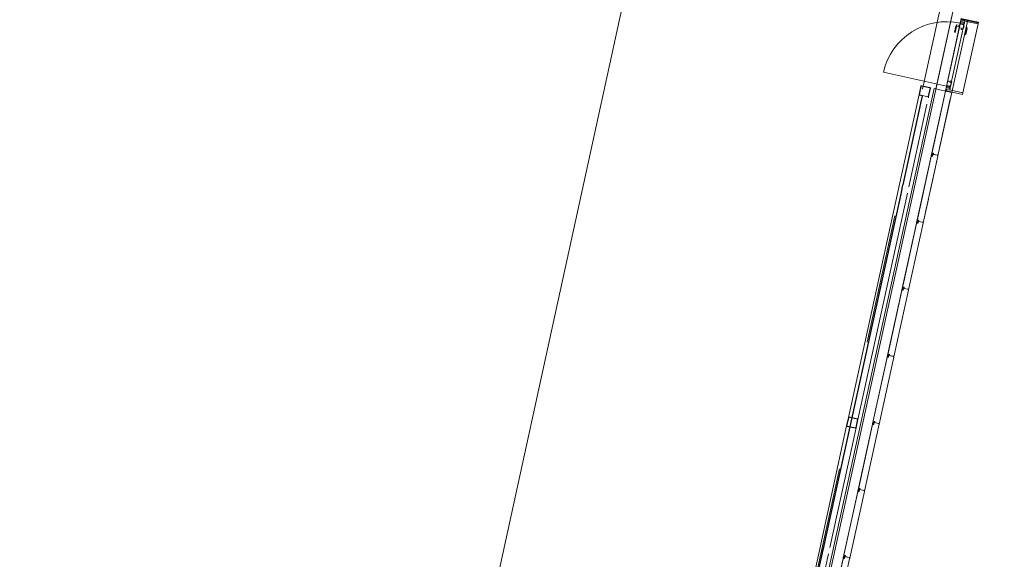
# Model space of a CAD drawing. Header units: metres. Extents: x 233012 to 233264, y 553571 to 554014.
# Tile 57 of 256: x 233034.63 to 233049.84, y 553766.49 to 553774.82. Entities that reach past the tile are written whole.
import ezdxf

# ---------------------------------------------------------------- set-up
doc = ezdxf.new("R2010")
doc.units = ezdxf.units.M
doc.linetypes.add('Dash', pattern=[0.00635, 0.003175, -0.003175])
doc.linetypes.add('NLCS-HIDDEN', pattern=[4, 2, -2])
for name, color, linetype, lineweight in [('A-N---NPP', 251, 'NLCS-HIDDEN', 9), ('A-NA23_vloer', 252, 'Continuous', 0), ('A-NL$1A_detailuitwerking', 252, 'Continuous', 5), ('A-NL$1B_3D-modellen_algemeen', 252, 'Continuous', 5), ('A-NL$1B_3D-modellen_algemeen-drsn', 252, 'Continuous', 5), ('A-NL23_vloeraanzicht', 252, 'Continuous', 5), ('A-NL30_deursparing', 252, 'Continuous', 5), ('A-NL30_wandopeningen', 252, 'Continuous', 5)]:
    doc.layers.add(name, color=color, linetype=linetype, lineweight=lineweight)

# ---------------------------------------------------------------- blocks, each defined once
blk = doc.blocks.new('NLRS_41_GM_WPB_waterslag_gen_mie - waterslag-5561677-01_Situatie')
at = {"layer": 'A-NL$1B_3D-modellen_algemeen'}
for p in [(-32.307, -0.1), (32.587, -0.279)]:
    blk.add_line(p, (-32.307, -0.279), dxfattribs=at)
blk = doc.blocks.new('NLRS_90_GM_groen wand_mie - NLRS_90_GM_groen wand_mie-7333989-01_Situatie')
at = {"layer": 'A-NL$1B_3D-modellen_algemeen'}
for p, q in [((5.17, 0.15), (0.065, 0.15)), ((0.065, 0), (3.18, 0)), ((3.28, 0), (5.17, 0)), ((10.405, 0.15), (5.3, 0.15)), ((5.3, 0), (8.88, 0)), ((8.98, 0), (10.285, 0)), ((10.385, 0), (10.405, 0))]:
    blk.add_line(p, q, dxfattribs=at)
for points, knots in [([(10.405, 0.15), (10.404, 0.15), (10.403, 0.15), (10.401, 0.149), (10.4, 0.149), (10.399, 0.148), (10.399, 0.148), (10.398, 0.147), (10.397, 0.147), (10.397, 0.146), (10.396, 0.145), (10.396, 0.144), (10.395, 0.142), (10.395, 0.141), (10.395, 0.14)], [0, 0, 0, 0, 0.166667, 0.25, 0.333333, 0.375, 0.416667, 0.5, 0.541667, 0.583333, 0.666667, 0.75, 0.833333, 1, 1, 1, 1]), ([(10.395, 0.01), (10.395, 0.009), (10.395, 0.008), (10.396, 0.006), (10.396, 0.005), (10.397, 0.004), (10.397, 0.003), (10.398, 0.003), (10.399, 0.002), (10.4, 0.001), (10.401, 0.001), (10.401, 0.001), (10.403, 0), (10.404, 0), (10.405, 0)], [0, 0, 0, 0, 0.166667, 0.25, 0.333333, 0.416667, 0.458333, 0.5, 0.583333, 0.666667, 0.708333, 0.75, 0.833333, 1, 1, 1, 1]), ([(10.4, 0.14), (10.4, 0.14), (10.4, 0.141), (10.4, 0.142), (10.401, 0.143), (10.401, 0.143), (10.401, 0.143), (10.402, 0.144), (10.402, 0.144), (10.402, 0.144), (10.403, 0.144), (10.403, 0.145), (10.404, 0.145), (10.405, 0.145), (10.405, 0.145)], [0, 0, 0, 0, 0.166667, 0.25, 0.333333, 0.416667, 0.458333, 0.5, 0.583333, 0.666667, 0.708333, 0.75, 0.833333, 1, 1, 1, 1]), ([(10.405, 0.005), (10.405, 0.005), (10.404, 0.005), (10.403, 0.005), (10.403, 0.006), (10.402, 0.006), (10.402, 0.006), (10.402, 0.006), (10.401, 0.007), (10.401, 0.007), (10.401, 0.007), (10.4, 0.008), (10.4, 0.009), (10.4, 0.01), (10.4, 0.01)], [0, 0, 0, 0, 0.166667, 0.25, 0.333333, 0.375, 0.416667, 0.5, 0.541667, 0.583333, 0.666667, 0.75, 0.833333, 1, 1, 1, 1]), ([(10.545, 0.14), (10.545, 0.141), (10.545, 0.142), (10.544, 0.144), (10.544, 0.145), (10.543, 0.146), (10.543, 0.147), (10.542, 0.147), (10.541, 0.148), (10.54, 0.149), (10.539, 0.149), (10.539, 0.149), (10.537, 0.15), (10.536, 0.15), (10.535, 0.15)], [0, 0, 0, 0, 0.166667, 0.25, 0.333333, 0.416667, 0.458333, 0.5, 0.583333, 0.666667, 0.708333, 0.75, 0.833333, 1, 1, 1, 1]), ([(10.535, 0.145), (10.535, 0.145), (10.536, 0.145), (10.537, 0.145), (10.537, 0.144), (10.538, 0.144), (10.538, 0.144), (10.538, 0.144), (10.539, 0.143), (10.539, 0.143), (10.539, 0.143), (10.54, 0.142), (10.54, 0.141), (10.54, 0.14), (10.54, 0.14)], [0, 0, 0, 0, 0.166667, 0.25, 0.333333, 0.375, 0.416667, 0.5, 0.541667, 0.583333, 0.666667, 0.75, 0.833333, 1, 1, 1, 1]), ([(10.54, 0.01), (10.54, 0.01), (10.54, 0.009), (10.54, 0.008), (10.539, 0.007), (10.539, 0.007), (10.539, 0.007), (10.538, 0.006), (10.538, 0.006), (10.538, 0.006), (10.537, 0.006), (10.537, 0.005), (10.536, 0.005), (10.535, 0.005), (10.535, 0.005)], [0, 0, 0, 0, 0.166667, 0.25, 0.333333, 0.416667, 0.458333, 0.5, 0.583333, 0.666667, 0.708333, 0.75, 0.833333, 1, 1, 1, 1]), ([(10.535, 0), (10.536, 0), (10.537, 0), (10.539, 0.001), (10.54, 0.001), (10.541, 0.002), (10.541, 0.002), (10.542, 0.003), (10.543, 0.003), (10.543, 0.004), (10.544, 0.005), (10.544, 0.006), (10.545, 0.008), (10.545, 0.009), (10.545, 0.01)], [0, 0, 0, 0, 0.166667, 0.25, 0.333333, 0.375, 0.416667, 0.5, 0.541667, 0.583333, 0.666667, 0.75, 0.833333, 1, 1, 1, 1])]:
    blk.add_open_spline(points, degree=3, knots=knots, dxfattribs=at)
at = {"layer": 'A-NL$1B_3D-modellen_algemeen-drsn'}
for p, q in [((3.17, 0.1), (-2.41, 0.1)), ((-2.41, 0.095), (3.171, 0.095)), ((3.285, 0.1), (3.175, 0.1)), ((3.175, 0.095), (3.285, 0.095)), ((8.87, 0.1), (3.29, 0.1)), ((3.29, 0.095), (8.871, 0.095)), ((5.16, 0.14), (5.16, 0.01)), ((5.165, 0.01), (5.165, 0.14)), ((5.3, 0.15), (5.17, 0.15)), ((5.17, 0.145), (5.3, 0.145)), ((5.3, 0.005), (5.17, 0.005)), ((5.17, 0), (5.3, 0)), ((5.305, 0.14), (5.305, 0.01)), ((5.31, 0.01), (5.31, 0.14)), ((8.985, 0.1), (8.875, 0.1)), ((8.875, 0.095), (8.985, 0.095)), ((10.275, 0.1), (8.99, 0.1)), ((8.99, 0.095), (10.276, 0.095)), ((10.39, 0.1), (10.28, 0.1)), ((10.28, 0.095), (10.39, 0.095)), ((10.395, 0.14), (10.395, 0.105)), ((10.4, 0.01), (10.4, 0.14)), ((10.535, 0.15), (10.405, 0.15)), ((10.405, 0.145), (10.535, 0.145)), ((10.535, 0.005), (10.405, 0.005)), ((10.405, 0), (10.535, 0)), ((10.54, 0.14), (10.54, 0.01)), ((10.545, 0.01), (10.545, 0.14))]:
    blk.add_line(p, q, dxfattribs=at)
for centre, start, end in [((10.535, 0.14), 0, 90), ((10.535, 0.01), 270, 360)]:
    blk.add_arc(centre, 0.01, start, end, dxfattribs=at)
for centre, major_axis, start_param, end_param in [((5.17, 0.14), (0.0075, 0.00662), 0.847574, 2.41837), ((5.17, 0.01), (0.00477, 0.00879), 2.068005, 3.638801), ((5.17, 0.14), (0.00385, 0.00319), 0.87807, 2.448866), ((5.17, 0.01), (0.0021, 0.00454), 2.003947, 3.574743), ((5.3, 0.14), (0.00828, 0.00561), 5.688048, 7.258844), ((5.3, 0.14), (0.00494, 0.0008), 6.122317, 7.693113), ((5.3, 0.01), (0.00019, 0.005), 3.179979, 4.750775), ((5.3, 0.01), (0, 0.01), 3.141593, 4.712389), ((10.405, 0.14), (0.00686, 0.00728), 0.75602, 2.326817), ((10.405, 0.01), (0.00673, 0.0074), 2.308719, 3.879516), ((10.405, 0.14), (0.00343, 0.00364), 0.756014, 2.326811), ((10.405, 0.01), (0.00343, 0.00364), 2.326811, 3.897607), ((10.535, 0.14), (0.005, 0), 0, 1.570796), ((10.535, 0.01), (0.00344, 0.00363), 3.900704, 5.471501)]:
    blk.add_ellipse(centre, major_axis=major_axis, ratio=1, start_param=start_param, end_param=end_param, dxfattribs=at)
blk = doc.blocks.new('NLRS_31_WI_UN_samenstelling aluminium A1 deur-SH_gen_mie - voorbeeld 3_gen grijs-5565637-01_Situatie')
at = {"layer": 'A-NL$1A_detailuitwerking'}
for q in [(-0.497, 0.994), (0.497, 0)]:
    blk.add_line((-0.497, 0), q, dxfattribs=at)
blk.add_arc((-0.497, 0), 0.994, 0, 90, dxfattribs=at)
at = {"layer": 'A-NL30_deursparing'}
for p, q in [((-0.403, 0), (-0.497, 0)), ((-0.497, 0), (-0.497, -0.004)), ((-0.403, -0.004), (-0.403, 0)), ((0.339, 0.045), (0.342, 0.058)), ((0.437, 0.045), (0.339, 0.045)), ((0.342, 0.058), (0.437, 0.058)), ((0.403, 0), (0.497, 0)), ((0.403, -0.004), (0.403, 0)), ((0.469, 0.005), (0.432, 0.005)), ((0.432, 0.005), (0.432, 0)), ((0.437, 0.058), (0.458, 0.048)), ((0.437, 0.045), (0.439, 0.045)), ((0.44, 0.005), (0.442, 0.04)), ((0.458, 0.048), (0.46, 0.005)), ((0.469, 0), (0.469, 0.005)), ((0.497, 0), (0.497, -0.004)), ((-0.51, -0.056), (-0.523, -0.056)), ((-0.523, -0.056), (-0.523, -0.062)), ((-0.523, -0.062), (-0.48, -0.062)), ((-0.51, -0.004), (-0.51, -0.056)), ((-0.494, -0.004), (-0.51, -0.004)), ((-0.497, -0.004), (-0.485, -0.004)), ((-0.494, -0.058), (-0.494, -0.004)), ((-0.48, -0.058), (-0.494, -0.058)), ((-0.485, -0.004), (-0.485, -0.054)), ((-0.485, -0.054), (-0.475, -0.054)), ((-0.48, -0.062), (-0.48, -0.058)), ((-0.475, -0.054), (-0.475, -0.062)), ((-0.475, -0.062), (-0.425, -0.062)), ((-0.425, -0.004), (-0.403, -0.004)), ((-0.425, -0.062), (-0.425, -0.004)), ((-0.405, -0.037), (-0.424, -0.037)), ((-0.424, -0.037), (-0.424, -0.062)), ((-0.424, -0.062), (-0.405, -0.062)), ((-0.405, -0.062), (-0.405, -0.037)), ((0.342, -0.12), (0.339, -0.107)), ((0.339, -0.107), (0.437, -0.107)), ((0.437, -0.12), (0.342, -0.12)), ((0.425, -0.004), (0.403, -0.004)), ((0.405, -0.037), (0.425, -0.037)), ((0.405, -0.062), (0.405, -0.037)), ((0.425, -0.062), (0.405, -0.062)), ((0.425, -0.062), (0.425, -0.004)), ((0.425, -0.037), (0.425, -0.062)), ((0.475, -0.062), (0.425, -0.062)), ((0.432, -0.062), (0.432, -0.067)), ((0.432, -0.067), (0.469, -0.067)), ((0.439, -0.107), (0.437, -0.107)), ((0.458, -0.11), (0.437, -0.12)), ((0.458, -0.1), (0.458, -0.11)), ((0.469, -0.067), (0.469, -0.062)), ((0.475, -0.054), (0.475, -0.062)), ((0.485, -0.054), (0.475, -0.054)), ((0.48, -0.058), (0.495, -0.058)), ((0.48, -0.062), (0.48, -0.058)), ((0.524, -0.062), (0.48, -0.062)), ((0.485, -0.004), (0.485, -0.054)), ((0.497, -0.004), (0.485, -0.004)), ((0.495, -0.004), (0.51, -0.004)), ((0.495, -0.058), (0.495, -0.004)), ((0.51, -0.004), (0.51, -0.056)), ((0.51, -0.056), (0.524, -0.056)), ((0.524, -0.056), (0.524, -0.062))]:
    blk.add_line(p, q, dxfattribs=at)
at = {"layer": 'A-NL30_deursparing', "flags": 128}
for points in [[(0.442, 0.04), (0.441, 0.042), (0.44, 0.043), (0.439, 0.045), (0.437, 0.045)], [(0.44, 0.043), (0.441, 0.042), (0.442, 0.04)], [(0.437, -0.107), (0.439, -0.107), (0.44, -0.105), (0.441, -0.104), (0.442, -0.102)], [(0.442, -0.102), (0.441, -0.104), (0.44, -0.105)]]:
    blk.add_lwpolyline(points, dxfattribs=at)
at = {"layer": 'A-NL30_wandopeningen'}
for p, q in [((-0.502, 0), (-0.57, 0)), ((-0.57, 0), (-0.57, -0.01)), ((-0.529, 0), (0.529, 0)), ((-0.502, -0.004), (-0.502, 0)), ((0.443, 0), (0.49, 0)), ((0.502, 0), (0.57, 0)), ((0.502, -0.004), (0.502, 0)), ((0.57, 0), (0.57, -0.01)), ((-0.57, -0.01), (-0.548, -0.01)), ((-0.548, -0.01), (-0.548, -0.062)), ((-0.548, -0.062), (-0.524, -0.062)), ((0.529, -0.062), (-0.529, -0.062)), ((-0.524, -0.062), (-0.524, -0.004)), ((-0.524, -0.004), (-0.502, -0.004)), ((0.525, -0.004), (0.502, -0.004)), ((0.525, -0.062), (0.525, -0.004)), ((0.548, -0.062), (0.525, -0.062)), ((0.548, -0.01), (0.548, -0.062)), ((0.57, -0.01), (0.548, -0.01))]:
    blk.add_line(p, q, dxfattribs=at)
at = {"layer": 'A-NL30_wandopeningen', "linetype": 'Dash'}
blk.add_line((0.483, -0.062), (0.512, -0.062), dxfattribs=at)
blk = doc.blocks.new('NLRS_21_GM_UN_spouwlat_gen_mie - stelkozijn multiplex_gen_bxh25x245-V896-01_Situatie')
at = {"layer": 'A-NL$1B_3D-modellen_algemeen'}
h = blk.add_hatch(dxfattribs=at)
h.set_pattern_fill('FP_643', color=256, style=0, pattern_type=2)
h.set_pattern_definition([(167.657, (233163.144, 553682.585), (-0.0534409, -0.24422136), [])])
h.paths.add_polyline_path([(233049.435, 553774.783), (233049.435, 553774.784), (233049.186, 553774.837), (233049.181, 553774.817), (233049.43, 553774.759), (233049.434, 553774.778)])
at = {"layer": 'A-NL$1B_3D-modellen_algemeen-drsn'}
for p, q in [((233049.186, 553774.838), (233049.181, 553774.817)), ((233049.435, 553774.784), (233049.186, 553774.838)), ((233049.226, 553774.804), (233049.43, 553774.759)), ((233049.43, 553774.759), (233049.435, 553774.784))]:
    blk.add_line(p, q, dxfattribs=at)
blk = doc.blocks.new('NLRS_21_GM_UN_spouwlat_gen_mie - stelkozijn multiplex_gen_bxh25x245-V897-01_Situatie')
at = {"layer": 'A-NL$1B_3D-modellen_algemeen-drsn'}
for p, q in [((233048.947, 553773.746), (233048.942, 553773.725)), ((233048.942, 553773.725), (233049.191, 553773.67)), ((233049.197, 553773.695), (233048.993, 553773.739)), ((233049.191, 553773.67), (233049.197, 553773.695))]:
    blk.add_line(p, q, dxfattribs=at)
blk = doc.blocks.new('NLRS_21_GM_UN_spouwlat_gen_mie - stelkozijn multiplex_gen_bxh25x245-V898-01_Situatie')
at = {"layer": 'A-NL$1B_3D-modellen_algemeen'}
blk.add_line((233049.43, 553774.759), (233049.197, 553773.695), dxfattribs=at)

msp = doc.modelspace()

# ---------------------------------------------------------------- linework, layer by layer
at = {"layer": 'A-N---NPP', "flags": 128}
msp.add_lwpolyline([(233208.526, 553888.618), (233228.609, 553980.395), (233099.954, 554008.548), (233025.404, 553667.867), (233154.055, 553639.689), (233189.361, 553801.036), (233206.475, 553797.378), (233225.622, 553884.877)], close=True, dxfattribs=at)
at = {"layer": 'A-NA23_vloer', "flags": 128}
msp.add_lwpolyline([(233189.73, 553676.511), (233188.662, 553671.627), (233028.961, 553706.574), (233096.334, 554014.459), (233264.258, 553977.712), (233263.934, 553967.325), (233258.935, 553967.43), (233259.131, 553973.716), (233100.149, 554008.505), (233034.914, 553710.389), (233189.73, 553676.511)], dxfattribs=at)
at = {"layer": 'A-NL$1B_3D-modellen_algemeen'}
for p, q in [((233049.27, 553774.824), (233049.024, 553773.702)), ((233048.963, 553773.891), (233049.135, 553774.678)), ((233049.024, 553773.702), (233048.926, 553773.723))]:
    msp.add_line(p, q, dxfattribs=at)
at = {"layer": 'A-NL$1B_3D-modellen_algemeen-drsn'}
for p, q in [((233048.926, 553773.723), (233048.708, 553772.724)), ((233048.71, 553772.728), (233048.927, 553773.723)), ((233048.809, 553772.723), (233049.023, 553773.702)), ((233049.023, 553773.702), (233048.927, 553773.723)), ((233049.02, 553773.681), (233049.024, 553773.702)), ((233048.81, 553772.723), (233049.002, 553773.603)), ((233048.706, 553772.718), (233048.481, 553771.688)), ((233048.483, 553771.692), (233048.707, 553772.714)), ((233048.808, 553772.719), (233048.582, 553771.687)), ((233048.695, 553772.197), (233048.809, 553772.718)), ((233048.726, 553772.718), (233048.706, 553772.718)), ((233048.71, 553772.717), (233048.726, 553772.717)), ((233048.718, 553772.723), (233048.722, 553772.739)), ((233048.719, 553772.722), (233048.723, 553772.739)), ((233048.726, 553772.745), (233048.73, 553772.762)), ((233048.727, 553772.745), (233048.731, 553772.762)), ((233048.731, 553772.756), (233048.728, 553772.746)), ((233048.732, 553772.739), (233048.728, 553772.72)), ((233048.729, 553772.745), (233048.731, 553772.756)), ((233048.733, 553772.739), (233048.729, 553772.72)), ((233048.801, 553772.732), (233048.738, 553772.746)), ((233048.74, 553772.76), (233048.739, 553772.747)), ((233048.74, 553772.747), (233048.741, 553772.76)), ((233048.74, 553772.745), (233048.8, 553772.732)), ((233048.807, 553772.736), (233048.806, 553772.723)), ((233048.807, 553772.723), (233048.808, 553772.736)), ((233048.583, 553771.687), (233048.663, 553772.051)), ((233048.48, 553771.682), (233048.255, 553770.653)), ((233048.48, 553771.678), (233048.256, 553770.657)), ((233048.581, 553771.683), (233048.356, 553770.652)), ((233048.357, 553770.652), (233048.582, 553771.683)), ((233048.499, 553771.683), (233048.48, 553771.682)), ((233048.499, 553771.682), (233048.483, 553771.681)), ((233048.492, 553771.687), (233048.495, 553771.704)), ((233048.493, 553771.687), (233048.496, 553771.703)), ((233048.503, 553771.726), (233048.5, 553771.709)), ((233048.501, 553771.709), (233048.504, 553771.726)), ((233048.504, 553771.721), (233048.502, 553771.71)), ((233048.506, 553771.703), (233048.502, 553771.685)), ((233048.503, 553771.71), (233048.505, 553771.721)), ((233048.507, 553771.703), (233048.503, 553771.684)), ((233048.575, 553771.696), (233048.511, 553771.71)), ((233048.514, 553771.724), (233048.512, 553771.712)), ((233048.515, 553771.724), (233048.513, 553771.711)), ((233048.513, 553771.71), (233048.574, 553771.697)), ((233048.58, 553771.7), (233048.58, 553771.688)), ((233048.581, 553771.7), (233048.581, 553771.688)), ((233048.253, 553770.647), (233048.028, 553769.617)), ((233048.253, 553770.643), (233048.03, 553769.621)), ((233048.355, 553770.648), (233048.129, 553769.616)), ((233048.13, 553769.616), (233048.356, 553770.647)), ((233048.273, 553770.647), (233048.253, 553770.647)), ((233048.273, 553770.646), (233048.257, 553770.646)), ((233048.269, 553770.668), (233048.265, 553770.652)), ((233048.266, 553770.651), (233048.27, 553770.668)), ((233048.277, 553770.691), (233048.273, 553770.674)), ((233048.274, 553770.674), (233048.278, 553770.691)), ((233048.277, 553770.685), (233048.275, 553770.675)), ((233048.279, 553770.668), (233048.275, 553770.649)), ((233048.276, 553770.674), (233048.278, 553770.685)), ((233048.276, 553770.649), (233048.28, 553770.668)), ((233048.348, 553770.661), (233048.285, 553770.675)), ((233048.287, 553770.689), (233048.286, 553770.676)), ((233048.287, 553770.676), (233048.288, 553770.689)), ((233048.287, 553770.674), (233048.347, 553770.661)), ((233048.353, 553770.665), (233048.353, 553770.652)), ((233048.354, 553770.652), (233048.354, 553770.665)), ((233048.027, 553769.611), (233047.801, 553768.582)), ((233047.803, 553768.586), (233048.027, 553769.607)), ((233048.128, 553769.612), (233047.902, 553768.581)), ((233047.903, 553768.581), (233048.129, 553769.612)), ((233048.046, 553769.612), (233048.027, 553769.611)), ((233048.03, 553769.61), (233048.046, 553769.611)), ((233048.039, 553769.616), (233048.042, 553769.633)), ((233048.04, 553769.616), (233048.043, 553769.632)), ((233048.047, 553769.638), (233048.051, 553769.655)), ((233048.05, 553769.655), (233048.047, 553769.638)), ((233048.051, 553769.65), (233048.048, 553769.639)), ((233048.053, 553769.632), (233048.048, 553769.614)), ((233048.049, 553769.639), (233048.052, 553769.65)), ((233048.053, 553769.632), (233048.049, 553769.613)), ((233048.122, 553769.625), (233048.058, 553769.639)), ((233048.061, 553769.653), (233048.059, 553769.641)), ((233048.062, 553769.653), (233048.06, 553769.64)), ((233048.06, 553769.639), (233048.121, 553769.626)), ((233048.127, 553769.629), (233048.127, 553769.617)), ((233048.128, 553769.629), (233048.128, 553769.617)), ((233047.824, 553768.62), (233047.82, 553768.603)), ((233047.821, 553768.603), (233047.825, 553768.62)), ((233047.824, 553768.614), (233047.822, 553768.604)), ((233047.825, 553768.614), (233047.823, 553768.603)), ((233047.834, 553768.618), (233047.832, 553768.605)), ((233047.895, 553768.59), (233047.832, 553768.604)), ((233047.833, 553768.605), (233047.835, 553768.618)), ((233047.834, 553768.603), (233047.894, 553768.59)), ((233047.8, 553768.576), (233047.575, 553767.546)), ((233047.8, 553768.572), (233047.577, 553767.55)), ((233047.676, 553767.545), (233047.902, 553768.577)), ((233047.677, 553767.545), (233047.902, 553768.576)), ((233047.819, 553768.576), (233047.8, 553768.576)), ((233047.804, 553768.575), (233047.819, 553768.575)), ((233047.812, 553768.581), (233047.816, 553768.597)), ((233047.813, 553768.58), (233047.817, 553768.597)), ((233047.826, 553768.597), (233047.822, 553768.578)), ((233047.823, 553768.578), (233047.827, 553768.597)), ((233047.9, 553768.594), (233047.9, 553768.581)), ((233047.901, 553768.581), (233047.901, 553768.594)), ((233047.573, 553767.54), (233047.348, 553766.511)), ((233047.574, 553767.536), (233047.35, 553766.515)), ((233047.675, 553767.541), (233047.449, 553766.51)), ((233047.476, 553766.629), (233047.676, 553767.541)), ((233047.593, 553767.541), (233047.573, 553767.54)), ((233047.593, 553767.54), (233047.577, 553767.539)), ((233047.589, 553767.562), (233047.585, 553767.545)), ((233047.586, 553767.545), (233047.59, 553767.561)), ((233047.593, 553767.567), (233047.597, 553767.584)), ((233047.594, 553767.567), (233047.598, 553767.584)), ((233047.598, 553767.579), (233047.595, 553767.568)), ((233047.599, 553767.561), (233047.595, 553767.543)), ((233047.599, 553767.579), (233047.596, 553767.568)), ((233047.6, 553767.561), (233047.596, 553767.542)), ((233047.668, 553767.554), (233047.605, 553767.568)), ((233047.607, 553767.582), (233047.606, 553767.57)), ((233047.607, 553767.569), (233047.608, 553767.582)), ((233047.607, 553767.568), (233047.667, 553767.555)), ((233047.674, 553767.558), (233047.673, 553767.546)), ((233047.674, 553767.546), (233047.675, 553767.558)), ((233047.347, 553766.505), (233047.122, 553765.475)), ((233047.123, 553765.479), (233047.347, 553766.501)), ((233047.448, 553766.506), (233047.223, 553765.474)), ((233047.366, 553766.505), (233047.347, 553766.505)), ((233047.366, 553766.504), (233047.35, 553766.504)), ((233047.359, 553766.51), (233047.362, 553766.526)), ((233047.36, 553766.509), (233047.363, 553766.526)), ((233047.367, 553766.532), (233047.37, 553766.549)), ((233047.368, 553766.532), (233047.371, 553766.549)), ((233047.371, 553766.543), (233047.369, 553766.533)), ((233047.373, 553766.526), (233047.369, 553766.507)), ((233047.372, 553766.543), (233047.37, 553766.532)), ((233047.374, 553766.526), (233047.37, 553766.507)), ((233047.442, 553766.519), (233047.378, 553766.533)), ((233047.381, 553766.547), (233047.379, 553766.534)), ((233047.38, 553766.534), (233047.382, 553766.547)), ((233047.381, 553766.532), (233047.441, 553766.519)), ((233047.447, 553766.523), (233047.447, 553766.51)), ((233047.448, 553766.523), (233047.448, 553766.51))]:
    msp.add_line(p, q, dxfattribs=at)
for centre, major_axis, start_param, end_param in [((233048.71, 553772.713), (0.00298, 0.00267), 0.931354, 2.19532), ((233048.71, 553772.713), (0.00203, -0.00344), 2.699863, 3.963829), ((233048.714, 553772.727), (-0.00118, 0.00403), 1.070382, 2.377789), ((233048.714, 553772.727), (0.00383, 0.00173), 2.502663, 3.81007), ((233048.716, 553772.723), (0.00078, 0.00206), 3.024672, 4.858858), ((233048.716, 553772.723), (-0.0005, 0.00214), 2.433117, 4.267303), ((233048.716, 553772.723), (0.00016, 0.0032), 2.711929, 4.546115), ((233048.725, 553772.738), (0.00137, 0.00322), 1.198226, 1.757082), ((233048.725, 553772.738), (-0.00136, 0.00323), 0.398255, 0.957111), ((233048.725, 553772.738), (0.00195, 0.00157), 1.689623, 2.248479), ((233048.724, 553772.745), (-0.0022, 0.00009), 2.40708, 2.965936), ((233048.724, 553772.745), (-0.00273, 0.00167), 2.915324, 3.474181), ((233048.724, 553772.745), (-0.0015, 0.00161), 3.189471, 3.748327), ((233048.726, 553772.721), (0.00225, 0.00108), 4.29038, 5.620278), ((233048.726, 553772.721), (0.00143, -0.0032), 5.888446, 7.218344), ((233048.726, 553772.721), (0.00275, 0.00217), 4.069193, 5.39909), ((233048.731, 553772.745), (0.00316, 0.00052), 2.764345, 4.299093), ((233048.731, 553772.745), (0.00218, 0.00029), 2.796726, 4.331349), ((233048.731, 553772.745), (0.0022, -0.00005), 2.951707, 4.48633), ((233048.733, 553772.761), (0.00273, 0.00219), 0.677683, 2.248479), ((233048.733, 553772.761), (0.00273, 0.00219), 0.677683, 2.248479), ((233048.73, 553772.739), (-0.0004, -0.00247), 1.517566, 3.052924), ((233048.733, 553772.761), (0.00195, 0.00157), 0.677683, 2.248479), ((233048.734, 553772.756), (0.00306, 0.00094), 1.055608, 2.626404), ((233048.734, 553772.756), (0.00219, 0.00023), 1.249046, 2.819842), ((233048.734, 553772.756), (0.00219, 0.00023), 1.249046, 2.819842), ((233048.73, 553772.739), (0.00138, 0.00322), 4.902642, 6.438001), ((233048.73, 553772.739), (0.00212, -0.00278), 0.704419, 2.239778), ((233048.735, 553772.755), (0.00246, -0.00204), 0.564994, 2.048524), ((233048.735, 553772.755), (0.00131, 0.00177), 5.221733, 6.705263), ((233048.735, 553772.755), (0.00072, 0.00208), 4.916898, 6.400428), ((233048.74, 553772.747), (0.00077, 0.00341), 1.664264, 2.402198), ((233048.74, 553772.747), (0.0035, -0.00012), 3.048082, 3.786017), ((233048.74, 553772.747), (0.00199, 0.00152), 2.360264, 3.114134), ((233048.738, 553772.76), (0.00226, 0.00108), 5.709162, 7.192692), ((233048.738, 553772.76), (0.00316, 0.00151), 5.709162, 7.192692), ((233048.738, 553772.76), (-0.00349, 0.00022), 3.077511, 4.56104), ((233048.74, 553772.747), (0.00068, 0.0015), 1.866129, 3.349659), ((233048.74, 553772.747), (0.000398, 0.000514), 2.101859, 3.585389), ((233048.74, 553772.747), (0.000453, 0.000466), 2.213256, 3.696786), ((233048.801, 553772.733), (0.000902, 0.000431), 4.051099, 5.621896), ((233048.802, 553772.733), (0.000884, -0.000467), 4.982599, 6.553395), ((233048.804, 553772.736), (-0.00125, 0.00155), 5.291786, 6.960374), ((233048.805, 553772.735), (0.00031, 0.00126), 4.933576, 7.877773), ((233048.806, 553772.723), (0.0027, -0.0013), 2.472128, 4.943664), ((233048.806, 553772.723), (0.00299, -0.00023), 2.099436, 4.570971), ((233048.805, 553772.735), (0.000034, -0.000291), 1.43767, 4.381867), ((233048.805, 553772.735), (0.000102, -0.000275), 1.198998, 4.143195), ((233048.806, 553772.723), (0.00199, -0.00017), 2.107302, 4.578591), ((233048.805, 553772.736), (-0.00148, 0.00134), 3.858171, 5.329903), ((233048.805, 553772.726), (0.000994, -0.000113), 5.278694, 6.377924), ((233048.808, 553772.723), (0.00169, 0.00062), 2.903538, 5.548016), ((233048.808, 553772.723), (0.000606, 0.000522), 2.607599, 5.101661), ((233048.808, 553772.723), (0.000797, 0.000071), 3.230107, 5.72417), ((233048.807, 553772.719), (0.00145, 0.00138), 5.307534, 6.87833), ((233048.807, 553772.719), (0.000016, -0.001), 1.338972, 2.909768), ((233048.807, 553772.719), (0.000016, -0.001), 1.338972, 2.909768), ((233048.484, 553771.677), (0.00136, 0.00376), 0.438399, 1.702365), ((233048.484, 553771.677), (0.00043, 0.00398), 0.199115, 1.463081), ((233048.487, 553771.691), (0.0042, 0.00007), 2.909966, 4.217373), ((233048.487, 553771.691), (0.00345, -0.0024), 3.534291, 4.841698), ((233048.49, 553771.688), (0.00151, -0.00282), 5.313654, 7.14784), ((233048.49, 553771.688), (0.0017, -0.0014), 4.924274, 6.758459), ((233048.49, 553771.688), (0.00081, -0.00205), 5.42827, 7.262456), ((233048.499, 553771.703), (0.00188, -0.00295), 3.371735, 3.930592), ((233048.499, 553771.703), (-0.00016, -0.0035), 3.985195, 4.544052), ((233048.499, 553771.703), (0.00108, -0.00225), 3.490623, 4.04948), ((233048.498, 553771.71), (0.00189, -0.00113), 6.046079, 6.604935), ((233048.498, 553771.71), (0.00144, -0.00166), 0.083893, 0.64275), ((233048.499, 553771.685), (0.00098, 0.0023), 3.568777, 4.898675), ((233048.499, 553771.685), (0.0029, 0.00196), 4.142748, 5.472646), ((233048.499, 553771.685), (0.00097, 0.00336), 3.448328, 4.778226), ((233048.498, 553771.71), (0.00315, -0.00056), 5.686243, 6.2451), ((233048.505, 553771.709), (-0.00281, 0.00154), 0.285289, 1.820037), ((233048.505, 553771.709), (0.00211, 0.00062), 2.641546, 4.176169), ((233048.505, 553771.709), (-0.00206, 0.00077), 0.142564, 1.677186), ((233048.507, 553771.726), (0.00116, 0.0033), 0.122489, 1.693286), ((233048.507, 553771.726), (0.00116, 0.0033), 0.122489, 1.693286), ((233048.507, 553771.726), (0.00192, 0.0016), 0.662909, 2.233706), ((233048.507, 553771.72), (0.00034, 0.00318), 6.17547, 7.746266), ((233048.503, 553771.704), (0.00044, 0.00347), 4.622393, 6.157751), ((233048.503, 553771.704), (0.00168, 0.00307), 4.997373, 6.532731), ((233048.503, 553771.704), (-0.00066, 0.00241), 4.229693, 5.765052), ((233048.507, 553771.72), (0.00159, 0.00152), 0.595108, 2.165905), ((233048.507, 553771.72), (0.00159, 0.00152), 0.595108, 2.165905), ((233048.509, 553771.72), (-0.00073, 0.00312), 4.354306, 5.837835), ((233048.509, 553771.72), (0.00097, 0.00197), 5.041006, 6.524536), ((233048.513, 553771.712), (-0.00105, 0.00334), 1.137747, 1.875681), ((233048.513, 553771.712), (-0.00335, 0.00102), 0.167742, 0.905676), ((233048.513, 553771.712), (-0.00202, 0.00148), 0.505257, 1.259126), ((233048.511, 553771.725), (-0.00014, -0.0035), 1.481303, 2.964833), ((233048.511, 553771.725), (0.00145, 0.00319), 5.011082, 6.494612), ((233048.511, 553771.725), (0.00137, 0.00209), 5.162977, 6.646507), ((233048.514, 553771.711), (0.00061, -0.00153), 4.202447, 5.685977), ((233048.514, 553771.711), (0.000586, -0.000281), 3.460683, 4.944212), ((233048.514, 553771.711), (0.000142, -0.000634), 4.363322, 5.846852), ((233048.574, 553771.698), (0.000794, -0.000608), 5.150418, 6.721214), ((233048.575, 553771.697), (-0.000431, 0.000902), 2.480303, 4.051099), ((233048.578, 553771.7), (0.00069, 0.00186), 0.040866, 1.709453), ((233048.579, 553771.688), (-0.00122, 0.00274), 0.036512, 2.508047), ((233048.579, 553771.688), (-0.00271, 0.00129), 5.611554, 8.083089), ((233048.578, 553771.7), (0.00036, 0.00124), 4.973581, 7.917778), ((233048.579, 553771.688), (-0.00125, 0.00156), 6.059704, 8.530993), ((233048.578, 553771.7), (0.00045, -0.00195), 1.326327, 2.798059), ((233048.578, 553771.7), (-0.000126, 0.000265), 4.248495, 7.192692), ((233048.578, 553771.7), (0.00005, 0.000289), 4.864247, 7.808444), ((233048.578, 553771.69), (0.000165, 0.000986), 3.761057, 4.860287), ((233048.582, 553771.688), (0.00164, 0.00075), 2.825219, 5.469697), ((233048.582, 553771.688), (0.000791, -0.000117), 3.465414, 5.959476), ((233048.582, 553771.688), (0.000584, 0.000547), 2.566065, 5.060127), ((233048.58, 553771.683), (0.00192, 0.00056), 5.782771, 7.353567), ((233048.58, 553771.683), (-0.001, 0.000009), 2.935179, 4.505976), ((233048.58, 553771.683), (-0.001, 0.000009), 2.935179, 4.505976), ((233048.257, 553770.642), (0.00298, 0.00267), 0.931354, 2.19532), ((233048.257, 553770.642), (0.00203, -0.00344), 2.699863, 3.963829), ((233048.26, 553770.656), (0.00258, 0.00331), 2.016655, 3.324062), ((233048.26, 553770.656), (0.00311, 0.00282), 2.189921, 3.497328), ((233048.263, 553770.652), (-0.00049, 0.00214), 2.438535, 4.272721), ((233048.263, 553770.652), (-0.00138, 0.00171), 1.98509, 3.819275), ((233048.263, 553770.652), (0, 0.0032), 2.662773, 4.496958), ((233048.272, 553770.667), (0.00117, 0.0033), 1.136048, 1.694905), ((233048.272, 553770.667), (-0.00338, 0.00092), 5.773552, 6.332409), ((233048.272, 553770.667), (-0.00004, 0.0025), 0.781735, 1.340592), ((233048.271, 553770.674), (-0.00204, 0.00083), 2.754449, 3.313305), ((233048.271, 553770.674), (-0.00189, 0.00259), 3.308023, 3.86688), ((233048.271, 553770.674), (-0.00138, 0.00171), 3.260419, 3.819275), ((233048.273, 553770.65), (0.00225, 0.00108), 4.29038, 5.620278), ((233048.273, 553770.65), (0.00143, -0.0032), 5.888446, 7.218344), ((233048.273, 553770.65), (0.00275, 0.00217), 4.069193, 5.39909), ((233048.278, 553770.674), (0.00316, 0.00052), 2.764345, 4.299093), ((233048.278, 553770.674), (0.00218, 0.00029), 2.796726, 4.331349), ((233048.278, 553770.674), (0.0022, -0.00005), 2.951707, 4.48633), ((233048.28, 553770.69), (0.00103, 0.00335), 0.082538, 1.653334), ((233048.28, 553770.69), (0.00103, 0.00335), 0.082538, 1.653334), ((233048.28, 553770.685), (0.00306, 0.00094), 1.055608, 2.626404), ((233048.277, 553770.668), (-0.0004, -0.00247), 1.517566, 3.052924), ((233048.28, 553770.69), (0.00167, 0.00186), 0.516808, 2.087604), ((233048.28, 553770.685), (0.00219, 0.00023), 1.249046, 2.819842), ((233048.28, 553770.685), (0.00219, 0.00023), 1.249046, 2.819842), ((233048.277, 553770.668), (0.00138, 0.00322), 4.902642, 6.438001), ((233048.277, 553770.668), (0.00212, -0.00278), 0.704419, 2.239778), ((233048.282, 553770.684), (0.00246, -0.00204), 0.564994, 2.048524), ((233048.282, 553770.684), (0.00131, 0.00177), 5.221733, 6.705263), ((233048.282, 553770.684), (0.00072, 0.00208), 4.916898, 6.400428), ((233048.287, 553770.676), (0.00077, 0.00341), 1.664264, 2.402198), ((233048.287, 553770.676), (0.0035, -0.00012), 3.048082, 3.786017), ((233048.287, 553770.676), (0.00199, 0.00152), 2.360264, 3.114134), ((233048.285, 553770.689), (0.00098, 0.0023), 4.985941, 6.469471), ((233048.287, 553770.676), (-0.00088, 0.0014), 0.882191, 2.365721), ((233048.285, 553770.689), (0.00321, 0.00139), 5.747548, 7.231078), ((233048.285, 553770.689), (0.00088, 0.00339), 4.83856, 6.32209), ((233048.287, 553770.676), (-0.000583, 0.000287), 0.328617, 1.812147), ((233048.287, 553770.676), (0.00007, 0.000646), 1.550347, 3.033877), ((233048.347, 553770.662), (0.000902, 0.000431), 4.051099, 5.621896), ((233048.348, 553770.662), (0.000884, -0.000467), 4.982599, 6.553395), ((233048.351, 553770.665), (-0.00157, 0.00122), 5.059963, 6.72855), ((233048.351, 553770.664), (0.00031, 0.00126), 4.933576, 7.877773), ((233048.353, 553770.652), (0.0027, -0.0013), 2.472128, 4.943664), ((233048.353, 553770.652), (0.00299, -0.00023), 2.099436, 4.570971), ((233048.351, 553770.664), (0.000034, -0.000291), 1.43767, 4.381867), ((233048.351, 553770.664), (0.000102, -0.000275), 1.198998, 4.143195), ((233048.353, 553770.652), (0.00199, -0.00017), 2.107302, 4.578591), ((233048.351, 553770.665), (-0.00193, 0.00052), 3.384553, 4.856285), ((233048.352, 553770.655), (0.000994, -0.000113), 5.278694, 6.377924), ((233048.355, 553770.652), (0.0008, 0.00161), 2.141931, 4.78641), ((233048.355, 553770.652), (0.000036, 0.000799), 1.792823, 4.286885), ((233048.355, 553770.652), (0.000197, 0.000775), 1.996682, 4.490744), ((233048.354, 553770.648), (0.00145, 0.00138), 5.307534, 6.87833), ((233048.354, 553770.648), (0.000016, -0.001), 1.338972, 2.909768), ((233048.354, 553770.648), (0.000016, -0.001), 1.338972, 2.909768), ((233048.031, 553769.606), (0.00298, 0.00267), 0.931354, 2.19532), ((233048.031, 553769.606), (0.00203, -0.00344), 2.699863, 3.963829), ((233048.034, 553769.62), (0.0042, 0.00007), 2.909966, 4.217373), ((233048.034, 553769.62), (0.00345, -0.0024), 3.534291, 4.841698), ((233048.036, 553769.617), (0.00151, -0.00282), 5.313654, 7.14784), ((233048.036, 553769.617), (0.0017, -0.0014), 4.924274, 6.758459), ((233048.036, 553769.617), (0.00081, -0.00205), 5.42827, 7.262456), ((233048.046, 553769.632), (0.00188, -0.00295), 3.371735, 3.930592), ((233048.046, 553769.632), (-0.00016, -0.0035), 3.985195, 4.544052), ((233048.046, 553769.632), (0.00108, -0.00225), 3.490623, 4.04948), ((233048.044, 553769.639), (0.00189, -0.00113), 6.046079, 6.604935), ((233048.044, 553769.639), (0.00144, -0.00166), 0.083893, 0.64275), ((233048.046, 553769.614), (0.00225, 0.00108), 4.29038, 5.620278), ((233048.046, 553769.614), (0.00143, -0.0032), 5.888446, 7.218344), ((233048.046, 553769.614), (0.00275, 0.00217), 4.069193, 5.39909), ((233048.044, 553769.639), (0.00315, -0.00056), 5.686243, 6.2451), ((233048.051, 553769.638), (0.00316, 0.00052), 2.764345, 4.299093), ((233048.051, 553769.638), (0.00218, 0.00029), 2.796726, 4.331349), ((233048.051, 553769.638), (0.0022, -0.00005), 2.951707, 4.48633), ((233048.054, 553769.655), (0.00116, 0.0033), 0.122489, 1.693286), ((233048.054, 553769.655), (0.00116, 0.0033), 0.122489, 1.693286), ((233048.054, 553769.655), (0.00192, 0.0016), 0.662909, 2.233706), ((233048.054, 553769.649), (0.00306, 0.00094), 1.055608, 2.626404), ((233048.05, 553769.633), (0.00138, 0.00322), 4.902642, 6.438001), ((233048.05, 553769.633), (0.00212, -0.00278), 0.704419, 2.239778), ((233048.05, 553769.633), (-0.0004, -0.00247), 1.517566, 3.052924), ((233048.054, 553769.649), (0.00219, 0.00023), 1.249046, 2.819842), ((233048.054, 553769.649), (0.00219, 0.00023), 1.249046, 2.819842), ((233048.056, 553769.649), (0.00246, -0.00204), 0.564994, 2.048524), ((233048.056, 553769.649), (0.00131, 0.00177), 5.221733, 6.705263), ((233048.056, 553769.649), (0.00072, 0.00208), 4.916898, 6.400428), ((233048.06, 553769.641), (0.00077, 0.00341), 1.664264, 2.402198), ((233048.06, 553769.641), (0.0035, -0.00012), 3.048082, 3.786017), ((233048.06, 553769.641), (0.00199, 0.00152), 2.360264, 3.114134), ((233048.058, 553769.654), (-0.00014, -0.0035), 1.481303, 2.964833), ((233048.058, 553769.654), (0.00145, 0.00319), 5.011082, 6.494612), ((233048.058, 553769.654), (0.00137, 0.00209), 5.162977, 6.646507), ((233048.061, 553769.64), (0.00061, -0.00153), 4.202447, 5.685977), ((233048.061, 553769.64), (0.000586, -0.000281), 3.460683, 4.944212), ((233048.061, 553769.64), (0.000142, -0.000634), 4.363322, 5.846852), ((233048.121, 553769.627), (0.000794, -0.000608), 5.150418, 6.721214), ((233048.124, 553769.629), (0.00069, 0.00186), 0.040866, 1.709453), ((233048.122, 553769.626), (0.000884, -0.000467), 4.982599, 6.553395), ((233048.126, 553769.617), (0.0027, -0.0013), 2.472128, 4.943664), ((233048.126, 553769.617), (0.00299, -0.00023), 2.099436, 4.570971), ((233048.125, 553769.629), (0.00031, 0.00126), 4.933576, 7.877773), ((233048.126, 553769.617), (0.00199, -0.00017), 2.107302, 4.578591), ((233048.125, 553769.629), (0.00045, -0.00195), 1.326327, 2.798059), ((233048.125, 553769.629), (0.000034, -0.000291), 1.43767, 4.381867), ((233048.125, 553769.629), (0.000102, -0.000275), 1.198998, 4.143195), ((233048.125, 553769.619), (0.000994, -0.000113), 5.278694, 6.377924), ((233048.128, 553769.617), (0.00164, 0.00075), 2.825219, 5.469697), ((233048.127, 553769.612), (0.000016, -0.001), 1.338972, 2.909768), ((233048.127, 553769.612), (0.000016, -0.001), 1.338972, 2.909768), ((233048.128, 553769.617), (0.000791, -0.000117), 3.465414, 5.959476), ((233048.128, 553769.617), (0.000584, 0.000547), 2.566065, 5.060127), ((233048.127, 553769.612), (0.00145, 0.00138), 5.307534, 6.87833), ((233047.819, 553768.596), (0.00188, -0.00295), 3.371735, 3.930592), ((233047.819, 553768.596), (-0.00016, -0.0035), 3.985195, 4.544052), ((233047.818, 553768.603), (0.00189, -0.00113), 6.046079, 6.604935), ((233047.818, 553768.603), (0.00144, -0.00166), 0.083893, 0.64275), ((233047.818, 553768.603), (0.00315, -0.00056), 5.686243, 6.2451), ((233047.825, 553768.603), (0.00316, 0.00052), 2.764345, 4.299093), ((233047.825, 553768.603), (0.00218, 0.00029), 2.796726, 4.331349), ((233047.825, 553768.603), (0.0022, -0.00005), 2.951707, 4.48633), ((233047.827, 553768.619), (0.00116, 0.0033), 0.122489, 1.693286), ((233047.827, 553768.619), (0.00116, 0.0033), 0.122489, 1.693286), ((233047.827, 553768.614), (0.00306, 0.00094), 1.055608, 2.626404), ((233047.823, 553768.597), (0.00138, 0.00322), 4.902642, 6.438001), ((233047.823, 553768.597), (0.00212, -0.00278), 0.704419, 2.239778), ((233047.823, 553768.597), (-0.0004, -0.00247), 1.517566, 3.052924), ((233047.827, 553768.619), (0.00192, 0.0016), 0.662909, 2.233706), ((233047.827, 553768.614), (0.00219, 0.00023), 1.249046, 2.819842), ((233047.827, 553768.614), (0.00219, 0.00023), 1.249046, 2.819842), ((233047.829, 553768.613), (0.00131, 0.00177), 5.221733, 6.705263), ((233047.829, 553768.613), (0.00072, 0.00208), 4.916898, 6.400428), ((233047.829, 553768.613), (0.00246, -0.00204), 0.564994, 2.048524), ((233047.834, 553768.605), (0.00077, 0.00341), 1.664264, 2.402198), ((233047.834, 553768.605), (0.0035, -0.00012), 3.048082, 3.786017), ((233047.834, 553768.605), (0.00199, 0.00152), 2.360264, 3.114134), ((233047.832, 553768.618), (-0.00014, -0.0035), 1.481303, 2.964833), ((233047.832, 553768.618), (0.00145, 0.00319), 5.011082, 6.494612), ((233047.832, 553768.618), (0.00137, 0.00209), 5.162977, 6.646507), ((233047.834, 553768.605), (0.00061, -0.00153), 4.202447, 5.685977), ((233047.834, 553768.605), (0.000586, -0.000281), 3.460683, 4.944212), ((233047.834, 553768.605), (0.000142, -0.000634), 4.363322, 5.846852), ((233047.804, 553768.571), (0.00298, 0.00267), 0.931354, 2.19532), ((233047.804, 553768.571), (0.00203, -0.00344), 2.699863, 3.963829), ((233047.807, 553768.585), (0.0042, 0.00007), 2.909966, 4.217373), ((233047.807, 553768.585), (0.00345, -0.0024), 3.534291, 4.841698), ((233047.81, 553768.581), (0.00151, -0.00282), 5.313654, 7.14784), ((233047.81, 553768.581), (0.0017, -0.0014), 4.924274, 6.758459), ((233047.81, 553768.581), (0.00081, -0.00205), 5.42827, 7.262456), ((233047.819, 553768.596), (0.00108, -0.00225), 3.490623, 4.04948), ((233047.819, 553768.579), (0.00225, 0.00108), 4.29038, 5.620278), ((233047.819, 553768.579), (0.00143, -0.0032), 5.888446, 7.218344), ((233047.819, 553768.579), (0.00275, 0.00217), 4.069193, 5.39909), ((233047.894, 553768.591), (0.000794, -0.000608), 5.150418, 6.721214), ((233047.895, 553768.591), (0.000884, -0.000467), 4.982599, 6.553395), ((233047.898, 553768.594), (0.00069, 0.00186), 0.040866, 1.709453), ((233047.898, 553768.593), (0.00031, 0.00126), 4.933576, 7.877773), ((233047.9, 553768.581), (0.0027, -0.0013), 2.472128, 4.943664), ((233047.9, 553768.581), (0.00299, -0.00023), 2.099436, 4.570971), ((233047.898, 553768.594), (0.00045, -0.00195), 1.326327, 2.798059), ((233047.898, 553768.593), (0.000034, -0.000291), 1.43767, 4.381867), ((233047.898, 553768.593), (0.000102, -0.000275), 1.198998, 4.143195), ((233047.9, 553768.581), (0.00199, -0.00017), 2.107302, 4.578591), ((233047.898, 553768.584), (0.000994, -0.000113), 5.278694, 6.377924), ((233047.902, 553768.581), (0.00164, 0.00075), 2.825219, 5.469697), ((233047.902, 553768.581), (0.000791, -0.000117), 3.465414, 5.959476), ((233047.902, 553768.581), (0.000584, 0.000547), 2.566065, 5.060127), ((233047.901, 553768.577), (0.00145, 0.00138), 5.307534, 6.87833), ((233047.901, 553768.577), (0.000016, -0.001), 1.338972, 2.909768), ((233047.901, 553768.577), (0.000016, -0.001), 1.338972, 2.909768), ((233047.577, 553767.535), (0.00298, 0.00267), 0.931354, 2.19532), ((233047.577, 553767.535), (0.00203, -0.00344), 2.699863, 3.963829), ((233047.581, 553767.549), (0.0042, 0.00007), 2.909966, 4.217373), ((233047.581, 553767.549), (0.00345, -0.0024), 3.534291, 4.841698), ((233047.583, 553767.546), (0.00151, -0.00282), 5.313654, 7.14784), ((233047.583, 553767.546), (0.0017, -0.0014), 4.924274, 6.758459), ((233047.583, 553767.546), (0.00081, -0.00205), 5.42827, 7.262456), ((233047.592, 553767.561), (0.00188, -0.00295), 3.371735, 3.930592), ((233047.592, 553767.561), (-0.00016, -0.0035), 3.985195, 4.544052), ((233047.592, 553767.561), (0.00108, -0.00225), 3.490623, 4.04948), ((233047.591, 553767.568), (0.00315, -0.00056), 5.686243, 6.2451), ((233047.591, 553767.568), (0.00189, -0.00113), 6.046079, 6.604935), ((233047.591, 553767.568), (0.00144, -0.00166), 0.083893, 0.64275), ((233047.593, 553767.543), (0.00225, 0.00108), 4.29038, 5.620278), ((233047.593, 553767.543), (0.00143, -0.0032), 5.888446, 7.218344), ((233047.593, 553767.543), (0.00275, 0.00217), 4.069193, 5.39909), ((233047.598, 553767.567), (0.00316, 0.00052), 2.764345, 4.299093), ((233047.598, 553767.567), (0.00218, 0.00029), 2.796726, 4.331349), ((233047.598, 553767.567), (0.0022, -0.00005), 2.951707, 4.48633), ((233047.6, 553767.584), (0.00116, 0.0033), 0.122489, 1.693286), ((233047.6, 553767.584), (0.00116, 0.0033), 0.122489, 1.693286), ((233047.6, 553767.584), (0.00192, 0.0016), 0.662909, 2.233706), ((233047.601, 553767.578), (0.00306, 0.00094), 1.055608, 2.626404), ((233047.597, 553767.562), (0.00138, 0.00322), 4.902642, 6.438001), ((233047.597, 553767.562), (0.00212, -0.00278), 0.704419, 2.239778), ((233047.597, 553767.562), (-0.0004, -0.00247), 1.517566, 3.052924), ((233047.601, 553767.578), (0.00219, 0.00023), 1.249046, 2.819842), ((233047.601, 553767.578), (0.00219, 0.00023), 1.249046, 2.819842), ((233047.602, 553767.578), (0.00246, -0.00204), 0.564994, 2.048524), ((233047.602, 553767.578), (0.00131, 0.00177), 5.221733, 6.705263), ((233047.602, 553767.578), (0.00072, 0.00208), 4.916898, 6.400428), ((233047.607, 553767.57), (0.00077, 0.00341), 1.664264, 2.402198), ((233047.607, 553767.57), (0.0035, -0.00012), 3.048082, 3.786017), ((233047.607, 553767.57), (0.00199, 0.00152), 2.360264, 3.114134), ((233047.605, 553767.583), (-0.00014, -0.0035), 1.481303, 2.964833), ((233047.605, 553767.583), (0.00145, 0.00319), 5.011082, 6.494612), ((233047.605, 553767.583), (0.00137, 0.00209), 5.162977, 6.646507), ((233047.607, 553767.569), (0.00061, -0.00153), 4.202447, 5.685977), ((233047.607, 553767.569), (0.000586, -0.000281), 3.460683, 4.944212), ((233047.607, 553767.569), (0.000142, -0.000634), 4.363322, 5.846852), ((233047.668, 553767.556), (0.000794, -0.000608), 5.150418, 6.721214), ((233047.669, 553767.555), (0.000884, -0.000467), 4.982599, 6.553395), ((233047.671, 553767.558), (0.00069, 0.00186), 0.040866, 1.709453), ((233047.672, 553767.558), (0.00031, 0.00126), 4.933576, 7.877773), ((233047.673, 553767.546), (0.0027, -0.0013), 2.472128, 4.943664), ((233047.673, 553767.546), (0.00299, -0.00023), 2.099436, 4.570971), ((233047.672, 553767.558), (0.000034, -0.000291), 1.43767, 4.381867), ((233047.672, 553767.558), (0.000102, -0.000275), 1.198998, 4.143195), ((233047.673, 553767.546), (0.00199, -0.00017), 2.107302, 4.578591), ((233047.672, 553767.558), (0.00045, -0.00195), 1.326327, 2.798059), ((233047.672, 553767.548), (0.000994, -0.000113), 5.278694, 6.377924), ((233047.675, 553767.546), (0.00164, 0.00075), 2.825219, 5.469697), ((233047.675, 553767.546), (0.000791, -0.000117), 3.465414, 5.959476), ((233047.675, 553767.546), (0.000584, 0.000547), 2.566065, 5.060127), ((233047.674, 553767.541), (0.00145, 0.00138), 5.307534, 6.87833), ((233047.674, 553767.541), (0.000016, -0.001), 1.338972, 2.909768), ((233047.674, 553767.541), (0.000016, -0.001), 1.338972, 2.909768), ((233047.351, 553766.5), (0.00298, 0.00267), 0.931354, 2.19532), ((233047.351, 553766.5), (0.00203, -0.00344), 2.699863, 3.963829), ((233047.354, 553766.514), (0.0042, 0.00007), 2.909966, 4.217373), ((233047.354, 553766.514), (0.00345, -0.0024), 3.534291, 4.841698), ((233047.357, 553766.51), (0.00151, -0.00282), 5.313654, 7.14784), ((233047.357, 553766.51), (0.0017, -0.0014), 4.924274, 6.758459), ((233047.357, 553766.51), (0.00081, -0.00205), 5.42827, 7.262456), ((233047.366, 553766.525), (0.00188, -0.00295), 3.371735, 3.930592), ((233047.366, 553766.525), (-0.00016, -0.0035), 3.985195, 4.544052), ((233047.366, 553766.525), (0.00108, -0.00225), 3.490623, 4.04948), ((233047.365, 553766.532), (0.00189, -0.00113), 6.046079, 6.604935), ((233047.365, 553766.532), (0.00144, -0.00166), 0.083893, 0.64275), ((233047.366, 553766.508), (0.00225, 0.00108), 4.29038, 5.620278), ((233047.366, 553766.508), (0.00143, -0.0032), 5.888446, 7.218344), ((233047.366, 553766.508), (0.00275, 0.00217), 4.069193, 5.39909), ((233047.365, 553766.532), (0.00315, -0.00056), 5.686243, 6.2451), ((233047.372, 553766.532), (0.00316, 0.00052), 2.764345, 4.299093), ((233047.372, 553766.532), (0.00218, 0.00029), 2.796726, 4.331349), ((233047.372, 553766.532), (0.0022, -0.00005), 2.951707, 4.48633), ((233047.374, 553766.548), (0.00116, 0.0033), 0.122489, 1.693286), ((233047.374, 553766.548), (0.00116, 0.0033), 0.122489, 1.693286), ((233047.374, 553766.548), (0.00192, 0.0016), 0.662909, 2.233706), ((233047.374, 553766.543), (0.00306, 0.00094), 1.055608, 2.626404), ((233047.37, 553766.526), (0.00138, 0.00322), 4.902642, 6.438001), ((233047.37, 553766.526), (0.00212, -0.00278), 0.704419, 2.239778), ((233047.37, 553766.526), (-0.0004, -0.00247), 1.517566, 3.052924), ((233047.374, 553766.543), (0.00219, 0.00023), 1.249046, 2.819842), ((233047.374, 553766.543), (0.00219, 0.00023), 1.249046, 2.819842), ((233047.376, 553766.542), (0.00246, -0.00204), 0.564994, 2.048524), ((233047.376, 553766.542), (0.00131, 0.00177), 5.221733, 6.705263), ((233047.376, 553766.542), (0.00072, 0.00208), 4.916898, 6.400428), ((233047.38, 553766.534), (0.00077, 0.00341), 1.664264, 2.402198), ((233047.38, 553766.534), (0.0035, -0.00012), 3.048082, 3.786017), ((233047.38, 553766.534), (0.00199, 0.00152), 2.360264, 3.114134), ((233047.378, 553766.547), (-0.00014, -0.0035), 1.481303, 2.964833), ((233047.378, 553766.547), (0.00145, 0.00319), 5.011082, 6.494612), ((233047.378, 553766.547), (0.00137, 0.00209), 5.162977, 6.646507), ((233047.381, 553766.534), (0.00061, -0.00153), 4.202447, 5.685977), ((233047.381, 553766.534), (0.000586, -0.000281), 3.460683, 4.944212), ((233047.381, 553766.534), (0.000142, -0.000634), 4.363322, 5.846852), ((233047.441, 553766.52), (0.000794, -0.000608), 5.150418, 6.721214), ((233047.442, 553766.52), (0.000884, -0.000467), 4.982599, 6.553395), ((233047.445, 553766.523), (0.00069, 0.00186), 0.040866, 1.709453), ((233047.446, 553766.51), (0.0027, -0.0013), 2.472128, 4.943664), ((233047.446, 553766.51), (0.00299, -0.00023), 2.099436, 4.570971), ((233047.445, 553766.522), (0.00031, 0.00126), 4.933576, 7.877773), ((233047.446, 553766.51), (0.00199, -0.00017), 2.107302, 4.578591), ((233047.445, 553766.523), (0.00045, -0.00195), 1.326327, 2.798059), ((233047.445, 553766.522), (0.000034, -0.000291), 1.43767, 4.381867), ((233047.445, 553766.522), (0.000102, -0.000275), 1.198998, 4.143195), ((233047.445, 553766.513), (0.000994, -0.000113), 5.278694, 6.377924), ((233047.449, 553766.51), (0.00164, 0.00075), 2.825219, 5.469697), ((233047.449, 553766.51), (0.000791, -0.000117), 3.465414, 5.959476), ((233047.449, 553766.51), (0.000584, 0.000547), 2.566065, 5.060127), ((233047.447, 553766.506), (0.00145, 0.00138), 5.307534, 6.87833), ((233047.447, 553766.506), (0.000016, -0.001), 1.338972, 2.909768), ((233047.447, 553766.506), (0.000016, -0.001), 1.338972, 2.909768)]:
    msp.add_ellipse(centre, major_axis=major_axis, ratio=1, start_param=start_param, end_param=end_param, dxfattribs=at)
at = {"layer": 'A-NL23_vloeraanzicht'}
for p, q in [((233028.961, 553706.574), (233096.334, 554014.459)), ((233048.78, 553773.755), (233049.026, 553774.878))]:
    msp.add_line(p, q, dxfattribs=at)

# ---------------------------------------------------------------- block references
at = {"layer": 'A-NL$1B_3D-modellen_algemeen'}
for name in ['NLRS_21_GM_UN_spouwlat_gen_mie - stelkozijn multiplex_gen_bxh25x245-V896-01_Situatie', 'NLRS_21_GM_UN_spouwlat_gen_mie - stelkozijn multiplex_gen_bxh25x245-V898-01_Situatie', 'NLRS_21_GM_UN_spouwlat_gen_mie - stelkozijn multiplex_gen_bxh25x245-V897-01_Situatie']:
    msp.add_blockref(name, (0, 0), dxfattribs=at)
for name, p, rotation in [('NLRS_90_GM_groen wand_mie - NLRS_90_GM_groen wand_mie-7333989-01_Situatie', (233046.443, 553763.472), 77.6567290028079), ('NLRS_41_GM_WPB_waterslag_gen_mie - waterslag-5561677-01_Situatie', (233042.118, 553742.141), 257.6567290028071)]:
    msp.add_blockref(name, p, dxfattribs=dict(at, rotation=rotation))
at = {"layer": 'A-NL30_wandopeningen', "rotation": 77.6567290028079}
msp.add_blockref('NLRS_31_WI_UN_samenstelling aluminium A1 deur-SH_gen_mie - voorbeeld 3_gen grijs-5565637-01_Situatie', (233049.049, 553774.285), dxfattribs=at)

doc.saveas('drawing.dxf')
